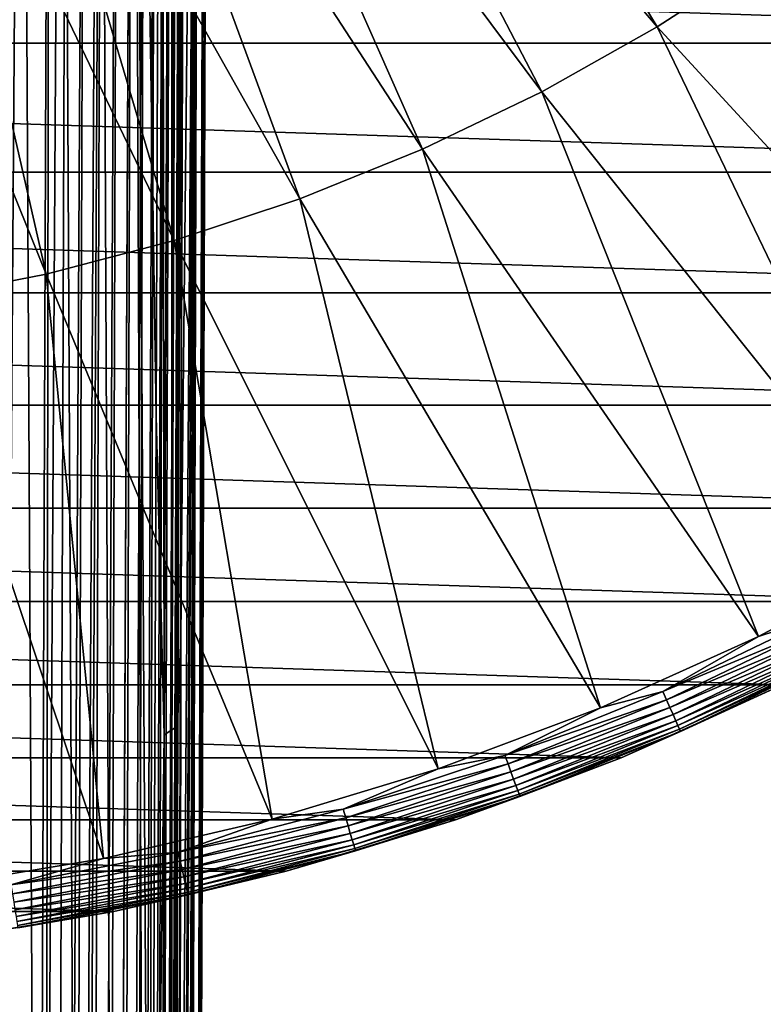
# Model space of a CAD drawing. Header units: metres. Extents: x -102 to 72, y -265 to 72.
# Tile 52 of 256: x 12 to 32, y -74 to -47. Entities that reach past the tile are written whole.
import ezdxf

# ---------------------------------------------------------------- set-up
doc = ezdxf.new("R2010")
doc.units = ezdxf.units.M
doc.layers.add('solid_20661094', color=7, linetype='CONTINUOUS')

msp = doc.modelspace()

# ---------------------------------------------------------------- linework, layer by layer
at = {"layer": 'solid_20661094'}
for points in [[(15.767754, -261.699188, 38.65176), (16.696865, -15.818176, 35.93668), (16.619881, -15.899044, 38.791)], [(15.767754, -261.699188, 38.65176), (15.838482, -261.749023, 35.600704), (16.696865, -15.818176, 35.93668)], [(15.838482, -261.749023, 35.600704), (16.637859, -15.880228, 33.09306), (16.696865, -15.818176, 35.93668)], [(15.508991, -261.518555, 29.512526), (15.531548, -182.965637, 27.460052), (16.437096, -16.087942, 30.185854)], [(15.751999, -261.68869, 32.550262), (15.508991, -261.518555, 29.512526), (16.437096, -16.087942, 30.185854)], [(15.531548, -182.965637, 27.460052), (15.652235, -146.945267, 27.415493), (16.437096, -16.087942, 30.185854)], [(15.652235, -146.945267, 27.415493), (15.785593, -107.319839, 27.370733), (16.437096, -16.087942, 30.185854)], [(15.751999, -261.68869, 32.550262), (16.437096, -16.087942, 30.185854), (16.637859, -15.880228, 33.09306)], [(15.838482, -261.749023, 35.600704), (15.751999, -261.68869, 32.550262), (16.637859, -15.880228, 33.09306)], [(15.767754, -261.699188, 38.65176), (16.619881, -15.899044, 38.791), (16.399897, -16.125862, 41.705696)], [(15.785593, -107.319839, 27.370733), (15.93166, -63.941589, 27.322388), (16.437096, -16.087942, 30.185854)], [(15.93166, -63.941589, 27.322388), (16.091726, -16.433392, 27.270184), (16.437096, -16.087942, 30.185854)], [(15.540368, -261.539459, 41.691402), (16.399897, -16.125862, 41.705696), (16.038172, -16.485662, 44.602657)], [(15.540368, -261.539459, 41.691402), (15.767754, -261.699188, 38.65176), (16.399897, -16.125862, 41.705696)], [(15.044673, -261.251404, 45.213795), (15.968146, -16.553497, 44.958805), (15.862125, -16.655119, 45.318401)], [(15.044673, -261.251404, 45.213795), (15.16042, -261.272461, 44.692516), (15.968146, -16.553497, 44.958805)], [(15.599402, -138.848373, 44.648285), (15.968146, -16.553497, 44.958805), (15.16042, -261.272461, 44.692516)], [(15.599402, -138.848373, 44.648285), (15.540368, -261.539459, 41.691402), (16.038172, -16.485662, 44.602657)], [(15.599402, -138.848373, 44.648285), (16.038172, -16.485662, 44.602657), (15.968146, -16.553497, 44.958805)], [(15.700231, -66.232063, 26.347904), (15.862882, -16.654398, 26.281361), (15.885262, -16.633053, 26.352205)], [(15.851109, -66.130638, 26.913946), (15.700231, -66.232063, 26.347904), (15.885262, -16.633053, 26.352205)], [(15.851109, -66.130638, 26.913946), (15.999887, -16.522821, 26.777681), (16.030823, -16.492807, 26.920036)], [(15.851109, -66.130638, 26.913946), (16.030823, -16.492807, 26.920036), (15.93166, -63.941589, 27.322388)], [(15.851109, -66.130638, 26.913946), (15.885262, -16.633053, 26.352205), (15.999887, -16.522821, 26.777681)], [(15.93166, -63.941589, 27.322388), (16.030823, -16.492807, 26.920036), (16.091726, -16.433392, 27.270184)], [(14.86039, -261.233337, 45.715271), (15.862125, -16.655119, 45.318401), (15.71642, -16.792681, 45.680553)], [(14.86039, -261.233337, 45.715271), (15.044673, -261.251404, 45.213795), (15.862125, -16.655119, 45.318401)], [(14.86039, -261.233337, 45.715271), (15.71642, -16.792681, 45.680553), (15.526321, -16.968599, 46.043358)], [(15.494717, -66.370155, 25.799238), (15.432006, -17.054419, 25.273731), (15.675746, -16.830656, 25.7799)], [(15.494717, -66.370155, 25.799238), (15.675746, -16.830656, 25.7799), (15.684736, -16.822277, 25.801168)], [(15.700231, -66.232063, 26.347904), (15.494717, -66.370155, 25.799238), (15.684736, -16.822277, 25.801168)], [(15.700231, -66.232063, 26.347904), (15.684736, -16.822277, 25.801168), (15.862882, -16.654398, 26.281361)], [(14.610955, -261.218689, 46.187622), (15.526321, -16.968599, 46.043358), (15.287199, -17.18434, 46.402126)], [(14.610955, -261.218689, 46.187622), (14.86039, -261.233337, 45.715271), (15.526321, -16.968599, 46.043358)], [(14.663338, -17.719666, 23.987415), (15.432006, -17.054419, 25.273731), (15.271791, -57.813892, 25.274591)], [(15.494717, -66.370155, 25.799238), (15.271791, -57.813892, 25.274591), (15.432006, -17.054419, 25.273731)], [(13.935389, -261.200806, 47.012241), (14.996894, -17.438267, 46.748146), (14.656782, -17.725088, 47.070034)], [(13.935389, -261.200806, 47.012241), (14.300807, -261.207794, 46.622501), (14.996894, -17.438267, 46.748146)], [(14.300807, -261.207794, 46.622501), (15.287199, -17.18434, 46.402126), (14.996894, -17.438267, 46.748146)], [(14.300807, -261.207794, 46.622501), (14.610955, -261.218689, 46.187622), (15.287199, -17.18434, 46.402126)], [(13.521143, -261.197968, 47.349895), (14.656782, -17.725088, 47.070034), (14.27103, -18.037121, 47.356945)], [(13.521143, -261.197968, 47.349895), (13.935389, -261.200806, 47.012241), (14.656782, -17.725088, 47.070034)], [(14.198908, -116.030685, 23.930317), (13.764462, -18.4266, 22.742865), (14.663338, -17.719666, 23.987415)], [(15.040099, -116.379517, 25.275204), (14.198908, -116.030685, 23.930317), (14.663338, -17.719666, 23.987415)], [(15.124102, -95.198097, 25.275064), (15.040099, -116.379517, 25.275204), (14.663338, -17.719666, 23.987415)], [(15.271791, -57.813892, 25.274591), (15.124102, -95.198097, 25.275064), (14.663338, -17.719666, 23.987415)], [(13.065547, -261.199371, 47.629326), (14.27103, -18.037121, 47.356945), (13.843923, -18.366976, 47.60059)], [(13.065547, -261.199371, 47.629326), (13.521143, -261.197968, 47.349895), (14.27103, -18.037121, 47.356945)], [(12.576873, -261.205017, 47.845482), (13.843923, -18.366976, 47.60059), (13.38612, -18.703257, 47.791653)], [(12.576873, -261.205017, 47.845482), (13.065547, -261.199371, 47.629326), (13.843923, -18.366976, 47.60059)], [(13.236344, -116.030685, 22.66865), (12.756824, -19.13801, 21.57863), (13.764462, -18.4266, 22.742865)], [(14.198908, -116.030685, 23.930317), (13.236344, -116.030685, 22.66865), (13.764462, -18.4266, 22.742865)], [(12.063837, -261.214874, 47.99456), (13.38612, -18.703257, 47.791653), (12.909039, -19.035669, 47.924694)], [(12.063837, -261.214874, 47.99456), (12.576873, -261.205017, 47.845482), (13.38612, -18.703257, 47.791653)], [(12.161882, -116.030685, 21.500706), (11.665172, -19.822306, 20.520239), (12.756824, -19.13801, 21.57863)], [(12.063837, -261.214874, 47.99456), (12.909039, -19.035669, 47.924694), (12.426747, -19.353964, 47.997395)], [(13.236344, -116.030685, 22.66865), (12.161882, -116.030685, 21.500706), (12.756824, -19.13801, 21.57863)], [(11.981533, -140.268799, 48.036354), (12.426747, -19.353964, 47.997395), (10.801327, -20.305944, 48.132713)], [(12.063837, -261.214874, 47.99456), (12.426747, -19.353964, 47.997395), (11.981533, -140.268799, 48.036354)], [(10.984662, -116.030685, 20.436275), (10.511186, -20.457638, 19.5793), (11.665172, -19.822306, 20.520239)], [(12.161882, -116.030685, 21.500706), (10.984662, -116.030685, 20.436275), (11.665172, -19.822306, 20.520239)], [(11.536177, -261.228729, 48.073895), (11.981533, -140.268799, 48.036354), (10.801327, -20.305944, 48.132713)], [(28.714193, -47.367065, -862.38269), (20.576864, -33.943691, -862.00946), (18.359808, -35.192314, -862.00946)], [(28.714193, -47.367065, -862.38269), (31.690014, -45.430019, -862.38269), (20.576864, -33.943691, -862.00946)], [(25.620378, -49.109467, -862.38269), (18.359808, -35.192314, -862.00946), (16.067307, -36.296326, -862.00946)], [(25.620378, -49.109467, -862.38269), (28.714193, -47.367065, -862.38269), (18.359808, -35.192314, -862.00946)], [(22.421284, -50.65007, -862.38269), (16.067307, -36.296326, -862.00946), (13.708781, -37.251186, -862.00946)], [(22.421284, -50.65007, -862.38269), (25.620378, -49.109467, -862.38269), (16.067307, -36.296326, -862.00946)], [(19.130056, -51.98254, -862.38269), (13.708781, -37.251186, -862.00946), (11.293923, -38.052975, -862.00946)], [(19.130056, -51.98254, -862.38269), (22.421284, -50.65007, -862.38269), (13.708781, -37.251186, -862.00946)], [(15.760218, -53.101406, -862.38269), (11.293923, -38.052975, -862.00946), (8.832656, -38.698395, -862.00946)], [(15.760218, -53.101406, -862.38269), (19.130056, -51.98254, -862.38269), (11.293923, -38.052975, -862.00946)], [(12.325619, -54.002064, -862.38269), (8.832656, -38.698395, -862.00946), (6.335093, -39.184795, -862.00946)], [(12.325619, -54.002064, -862.38269), (15.760218, -53.101406, -862.38269), (8.832656, -38.698395, -862.00946)], [(8.84037, -54.680813, -862.38269), (12.325619, -54.002064, -862.38269), (6.335093, -39.184795, -862.00946)], [(54.508373, -47.802586, -876.750061), (-54.508373, -47.802586, -876.750061), (-57.518223, -44.135059, -876.750061)], [(57.518223, -44.135059, -876.750061), (54.508373, -47.802586, -876.750061), (-57.518223, -44.135059, -876.750061)], [(39.475094, -59.078651, -862.878052), (31.690014, -45.430019, -862.38269), (28.714193, -47.367065, -862.38269)], [(35.526646, -61.533955, -862.878052), (28.714193, -47.367065, -862.38269), (25.620378, -49.109467, -862.38269)], [(35.526646, -61.533955, -862.878052), (39.475094, -59.078651, -862.878052), (28.714193, -47.367065, -862.38269)], [(51.265179, -51.265308, -876.750061), (-51.265179, -51.265308, -876.750061), (-54.508373, -47.802586, -876.750061)], [(54.508373, -47.802586, -876.750061), (51.265179, -51.265308, -876.750061), (-54.508373, -47.802586, -876.750061)], [(31.426067, -63.725758, -862.878052), (25.620378, -49.109467, -862.38269), (22.421284, -50.65007, -862.38269)], [(31.426067, -63.725758, -862.878052), (35.526646, -61.533955, -862.878052), (25.620378, -49.109467, -862.38269)], [(27.190916, -65.644684, -862.878052), (22.421284, -50.65007, -862.38269), (19.130056, -51.98254, -862.38269)], [(27.190916, -65.644684, -862.878052), (31.426067, -63.725758, -862.878052), (22.421284, -50.65007, -862.38269)], [(47.802639, -54.508324, -876.750061), (-47.802639, -54.508324, -876.750061), (-51.265179, -51.265308, -876.750061)], [(51.265179, -51.265308, -876.750061), (47.802639, -54.508324, -876.750061), (-51.265179, -51.265308, -876.750061)], [(22.839331, -67.282501, -862.878052), (19.130056, -51.98254, -862.38269), (15.760218, -53.101406, -862.38269)], [(22.839331, -67.282501, -862.878052), (27.190916, -65.644684, -862.878052), (19.130056, -51.98254, -862.38269)], [(18.389944, -68.63221, -862.878052), (15.760218, -53.101406, -862.38269), (12.325619, -54.002064, -862.38269)], [(18.389944, -68.63221, -862.878052), (22.839331, -67.282501, -862.878052), (15.760218, -53.101406, -862.38269)], [(13.861809, -69.688019, -862.878052), (12.325619, -54.002064, -862.38269), (8.84037, -54.680813, -862.38269)], [(13.861809, -69.688019, -862.878052), (18.389944, -68.63221, -862.878052), (12.325619, -54.002064, -862.38269)], [(44.135391, -57.517971, -876.750061), (-44.135391, -57.517971, -876.750061), (-47.802639, -54.508324, -876.750061)], [(47.802639, -54.508324, -876.750061), (44.135391, -57.517971, -876.750061), (-47.802639, -54.508324, -876.750061)], [(9.274316, -70.445419, -862.878052), (13.861809, -69.688019, -862.878052), (8.84037, -54.680813, -862.38269)], [(40.278751, -60.281609, -876.750061), (-40.278751, -60.281609, -876.750061), (-44.135391, -57.517971, -876.750061)], [(44.135391, -57.517971, -876.750061), (40.278751, -60.281609, -876.750061), (-44.135391, -57.517971, -876.750061)], [(15.494717, -66.370155, 25.799238), (15.124102, -95.198097, 25.275064), (15.271791, -57.813892, 25.274591)], [(36.249859, -62.786922, -876.750061), (-36.249859, -62.786922, -876.750061), (-40.278751, -60.281609, -876.750061)], [(40.278751, -60.281609, -876.750061), (36.249859, -62.786922, -876.750061), (-40.278751, -60.281609, -876.750061)], [(32.982216, -63.22073, -862.908875), (35.526646, -61.533955, -862.878052), (31.426067, -63.725758, -862.878052)], [(32.065994, -65.023239, -876.750061), (-32.065994, -65.023239, -876.750061), (-36.249859, -62.786922, -876.750061)], [(36.249859, -62.786922, -876.750061), (32.065994, -65.023239, -876.750061), (-36.249859, -62.786922, -876.750061)], [(32.982216, -63.22073, -862.908875), (31.426067, -63.725758, -862.878052), (28.863884, -65.204018, -862.908875)], [(32.982216, -63.22073, -862.908875), (28.863884, -65.204018, -862.908875), (33.095551, -63.437973, -862.982361)], [(28.863884, -65.204018, -862.908875), (28.963068, -65.42807, -862.982361), (33.095551, -63.437973, -862.982361)], [(33.095551, -63.437973, -862.982361), (28.963068, -65.42807, -862.982361), (33.201458, -63.640984, -863.096497)], [(28.963068, -65.42807, -862.982361), (29.055752, -65.637451, -863.096497), (33.201458, -63.640984, -863.096497)], [(33.201458, -63.640984, -863.096497), (29.055752, -65.637451, -863.096497), (33.29686, -63.823849, -863.247803)], [(15.851109, -66.130638, 26.913946), (15.93166, -63.941589, 27.322388), (15.785593, -107.319839, 27.370733)], [(28.863884, -65.204018, -862.908875), (31.426067, -63.725758, -862.878052), (27.190916, -65.644684, -862.878052)], [(29.055752, -65.637451, -863.096497), (29.139242, -65.826057, -863.247803), (33.29686, -63.823849, -863.247803)], [(33.29686, -63.823849, -863.247803), (29.139242, -65.826057, -863.247803), (33.378983, -63.981258, -863.432007)], [(29.139242, -65.826057, -863.247803), (29.211107, -65.988403, -863.432007), (33.378983, -63.981258, -863.432007)], [(33.378983, -63.981258, -863.432007), (29.211107, -65.988403, -863.432007), (33.445431, -64.108627, -863.643677)], [(29.211107, -65.988403, -863.432007), (29.269258, -66.119766, -863.643677), (33.445431, -64.108627, -863.643677)], [(33.445431, -64.108627, -863.643677), (29.269258, -66.119766, -863.643677), (33.494274, -64.202255, -863.876709)], [(29.269258, -66.119766, -863.643677), (29.312004, -66.216331, -863.876709), (33.494274, -64.202255, -863.876709)], [(33.494274, -64.202255, -863.876709), (29.312004, -66.216331, -863.876709), (33.524097, -64.259415, -864.124268)], [(29.312004, -66.216331, -863.876709), (29.338102, -66.275284, -864.124268), (33.524097, -64.259415, -864.124268)], [(33.524097, -64.259415, -864.124268), (29.338102, -66.275284, -864.124268), (32.065929, -65.023277, -864.377136)], [(27.74468, -66.981216, -876.750061), (-27.74468, -66.981216, -876.750061), (-32.065994, -65.023239, -876.750061)], [(32.065994, -65.023239, -876.750061), (27.74468, -66.981216, -876.750061), (-32.065994, -65.023239, -876.750061)], [(28.863884, -65.204018, -862.908875), (27.190916, -65.644684, -862.878052), (24.626944, -66.919365, -862.908875)], [(28.863884, -65.204018, -862.908875), (24.626944, -66.919365, -862.908875), (28.963068, -65.42807, -862.982361)], [(27.744549, -66.98127, -864.377136), (27.74468, -66.981216, -876.750061), (32.065994, -65.023239, -876.750061)], [(32.065929, -65.023277, -864.377136), (27.744549, -66.98127, -864.377136), (32.065994, -65.023239, -876.750061)], [(29.338102, -66.275284, -864.124268), (27.744549, -66.98127, -864.377136), (32.065929, -65.023277, -864.377136)], [(24.626944, -66.919365, -862.908875), (24.711569, -67.149315, -862.982361), (28.963068, -65.42807, -862.982361)], [(28.963068, -65.42807, -862.982361), (24.711569, -67.149315, -862.982361), (29.055752, -65.637451, -863.096497)], [(24.626944, -66.919365, -862.908875), (27.190916, -65.644684, -862.878052), (22.839331, -67.282501, -862.878052)], [(24.711569, -67.149315, -862.982361), (24.790648, -67.364197, -863.096497), (29.055752, -65.637451, -863.096497)], [(29.055752, -65.637451, -863.096497), (24.790648, -67.364197, -863.096497), (29.139242, -65.826057, -863.247803)], [(24.790648, -67.364197, -863.096497), (24.861881, -67.557762, -863.247803), (29.139242, -65.826057, -863.247803)], [(29.139242, -65.826057, -863.247803), (24.861881, -67.557762, -863.247803), (29.211107, -65.988403, -863.432007)], [(24.861881, -67.557762, -863.247803), (24.923199, -67.72438, -863.432007), (29.211107, -65.988403, -863.432007)], [(29.211107, -65.988403, -863.432007), (24.923199, -67.72438, -863.432007), (29.269258, -66.119766, -863.643677)], [(15.700231, -66.232063, 26.347904), (15.514503, -115.828453, 26.343765), (15.494717, -66.370155, 25.799238)], [(15.670833, -115.764206, 26.908291), (15.514503, -115.828453, 26.343765), (15.700231, -66.232063, 26.347904)], [(15.851109, -66.130638, 26.913946), (15.785593, -107.319839, 27.370733), (15.670833, -115.764206, 26.908291)], [(15.851109, -66.130638, 26.913946), (15.670833, -115.764206, 26.908291), (15.700231, -66.232063, 26.347904)], [(24.923199, -67.72438, -863.432007), (24.972815, -67.8592, -863.643677), (29.269258, -66.119766, -863.643677)], [(29.269258, -66.119766, -863.643677), (24.972815, -67.8592, -863.643677), (29.312004, -66.216331, -863.876709)], [(24.972815, -67.8592, -863.643677), (25.009285, -67.958305, -863.876709), (29.312004, -66.216331, -863.876709)], [(29.312004, -66.216331, -863.876709), (25.009285, -67.958305, -863.876709), (29.338102, -66.275284, -864.124268)], [(25.009285, -67.958305, -863.876709), (25.031551, -68.018814, -864.124268), (29.338102, -66.275284, -864.124268)], [(29.338102, -66.275284, -864.124268), (25.031551, -68.018814, -864.124268), (27.744549, -66.98127, -864.377136)], [(15.494717, -66.370155, 25.799238), (15.303766, -115.917076, 25.797153), (15.124102, -95.198097, 25.275064)], [(15.514503, -115.828453, 26.343765), (15.303766, -115.917076, 25.797153), (15.494717, -66.370155, 25.799238)], [(23.304184, -68.652496, -876.750061), (-23.304184, -68.652496, -876.750061), (-27.74468, -66.981216, -876.750061)], [(27.74468, -66.981216, -876.750061), (23.304184, -68.652496, -876.750061), (-27.74468, -66.981216, -876.750061)], [(24.626944, -66.919365, -862.908875), (22.839331, -67.282501, -862.878052), (20.288807, -68.359726, -862.908875)], [(24.626944, -66.919365, -862.908875), (20.288807, -68.359726, -862.908875), (24.711569, -67.149315, -862.982361)], [(23.304361, -68.652435, -864.377136), (23.304184, -68.652496, -876.750061), (27.74468, -66.981216, -876.750061)], [(27.744549, -66.98127, -864.377136), (23.304361, -68.652435, -864.377136), (27.74468, -66.981216, -876.750061)], [(25.031551, -68.018814, -864.124268), (23.304361, -68.652435, -864.377136), (27.744549, -66.98127, -864.377136)], [(20.288807, -68.359726, -862.908875), (22.839331, -67.282501, -862.878052), (18.389944, -68.63221, -862.878052)], [(20.288807, -68.359726, -862.908875), (20.358524, -68.594627, -862.982361), (24.711569, -67.149315, -862.982361)], [(24.711569, -67.149315, -862.982361), (20.358524, -68.594627, -862.982361), (24.790648, -67.364197, -863.096497)], [(20.358524, -68.594627, -862.982361), (20.423674, -68.814133, -863.096497), (24.790648, -67.364197, -863.096497)], [(24.790648, -67.364197, -863.096497), (20.423674, -68.814133, -863.096497), (24.861881, -67.557762, -863.247803)], [(20.423674, -68.814133, -863.096497), (20.482359, -69.011864, -863.247803), (24.861881, -67.557762, -863.247803)], [(24.861881, -67.557762, -863.247803), (20.482359, -69.011864, -863.247803), (24.923199, -67.72438, -863.432007)], [(20.482359, -69.011864, -863.247803), (20.532875, -69.182068, -863.432007), (24.923199, -67.72438, -863.432007)], [(24.923199, -67.72438, -863.432007), (20.532875, -69.182068, -863.432007), (24.972815, -67.8592, -863.643677)], [(20.532875, -69.182068, -863.432007), (20.573751, -69.319794, -863.643677), (24.972815, -67.8592, -863.643677)], [(24.972815, -67.8592, -863.643677), (20.573751, -69.319794, -863.643677), (25.009285, -67.958305, -863.876709)], [(20.573751, -69.319794, -863.643677), (20.603798, -69.421028, -863.876709), (25.009285, -67.958305, -863.876709)], [(25.009285, -67.958305, -863.876709), (20.603798, -69.421028, -863.876709), (25.031551, -68.018814, -864.124268)], [(20.603798, -69.421028, -863.876709), (20.622141, -69.482841, -864.124268), (25.031551, -68.018814, -864.124268)], [(25.031551, -68.018814, -864.124268), (20.622141, -69.482841, -864.124268), (23.304361, -68.652435, -864.377136)], [(20.288807, -68.359726, -862.908875), (18.389944, -68.63221, -862.878052), (15.867299, -69.51918, -862.908875)], [(20.288807, -68.359726, -862.908875), (15.867299, -69.51918, -862.908875), (20.358524, -68.594627, -862.982361)], [(18.764233, -70.029655, -876.750061), (-18.764233, -70.029655, -876.750061), (-23.304184, -68.652496, -876.750061)], [(23.304184, -68.652496, -876.750061), (18.764233, -70.029655, -876.750061), (-23.304184, -68.652496, -876.750061)], [(15.867299, -69.51918, -862.908875), (18.389944, -68.63221, -862.878052), (13.861809, -69.688019, -862.878052)], [(15.867299, -69.51918, -862.908875), (15.921824, -69.758064, -862.982361), (20.358524, -68.594627, -862.982361)], [(20.358524, -68.594627, -862.982361), (15.921824, -69.758064, -862.982361), (20.423674, -68.814133, -863.096497)], [(18.764381, -70.029625, -864.377136), (18.764233, -70.029655, -876.750061), (23.304184, -68.652496, -876.750061)], [(23.304361, -68.652435, -864.377136), (18.764381, -70.029625, -864.377136), (23.304184, -68.652496, -876.750061)], [(20.622141, -69.482841, -864.124268), (18.764381, -70.029625, -864.377136), (23.304361, -68.652435, -864.377136)], [(15.921824, -69.758064, -862.982361), (15.972775, -69.9813, -863.096497), (20.423674, -68.814133, -863.096497)], [(20.423674, -68.814133, -863.096497), (15.972775, -69.9813, -863.096497), (20.482359, -69.011864, -863.247803)], [(15.972775, -69.9813, -863.096497), (16.018671, -70.182381, -863.247803), (20.482359, -69.011864, -863.247803)], [(20.482359, -69.011864, -863.247803), (16.018671, -70.182381, -863.247803), (20.532875, -69.182068, -863.432007)], [(16.018671, -70.182381, -863.247803), (16.058178, -70.355476, -863.432007), (20.532875, -69.182068, -863.432007)], [(20.532875, -69.182068, -863.432007), (16.058178, -70.355476, -863.432007), (20.573751, -69.319794, -863.643677)], [(16.058178, -70.355476, -863.432007), (16.090145, -70.495529, -863.643677), (20.573751, -69.319794, -863.643677)], [(20.573751, -69.319794, -863.643677), (16.090145, -70.495529, -863.643677), (20.603798, -69.421028, -863.876709)], [(16.090145, -70.495529, -863.643677), (16.113644, -70.598488, -863.876709), (20.603798, -69.421028, -863.876709)], [(20.603798, -69.421028, -863.876709), (16.113644, -70.598488, -863.876709), (20.622141, -69.482841, -864.124268)], [(16.113644, -70.598488, -863.876709), (16.127991, -70.661346, -864.124268), (20.622141, -69.482841, -864.124268)], [(20.622141, -69.482841, -864.124268), (16.127991, -70.661346, -864.124268), (18.764381, -70.029625, -864.377136)], [(11.380589, -70.392967, -862.908875), (13.861809, -69.688019, -862.878052), (9.274316, -70.445419, -862.878052)], [(15.867299, -69.51918, -862.908875), (13.861809, -69.688019, -862.878052), (11.380589, -70.392967, -862.908875)], [(15.867299, -69.51918, -862.908875), (11.380589, -70.392967, -862.908875), (15.921824, -69.758064, -862.982361)], [(11.380589, -70.392967, -862.908875), (11.419696, -70.634857, -862.982361), (15.921824, -69.758064, -862.982361)], [(15.921824, -69.758064, -862.982361), (11.419696, -70.634857, -862.982361), (15.972775, -69.9813, -863.096497)], [(11.419696, -70.634857, -862.982361), (11.45624, -70.860893, -863.096497), (15.972775, -69.9813, -863.096497)], [(15.972775, -69.9813, -863.096497), (11.45624, -70.860893, -863.096497), (16.018671, -70.182381, -863.247803)], [(14.14412, -71.106918, -876.750061), (-14.14412, -71.106918, -876.750061), (-18.764233, -70.029655, -876.750061)], [(18.764233, -70.029655, -876.750061), (14.14412, -71.106918, -876.750061), (-18.764233, -70.029655, -876.750061)], [(11.45624, -70.860893, -863.096497), (11.489159, -71.064507, -863.247803), (16.018671, -70.182381, -863.247803)], [(16.018671, -70.182381, -863.247803), (11.489159, -71.064507, -863.247803), (16.058178, -70.355476, -863.432007)], [(18.764381, -70.029625, -864.377136), (14.144049, -71.106934, -864.377136), (18.764233, -70.029655, -876.750061)], [(16.127991, -70.661346, -864.124268), (14.144049, -71.106934, -864.377136), (18.764381, -70.029625, -864.377136)], [(14.144049, -71.106934, -864.377136), (14.14412, -71.106918, -876.750061), (18.764233, -70.029655, -876.750061)], [(11.489159, -71.064507, -863.247803), (11.517494, -71.239769, -863.432007), (16.058178, -70.355476, -863.432007)], [(16.058178, -70.355476, -863.432007), (11.517494, -71.239769, -863.432007), (16.090145, -70.495529, -863.643677)], [(11.517494, -71.239769, -863.432007), (11.540422, -71.381592, -863.643677), (16.090145, -70.495529, -863.643677)], [(16.090145, -70.495529, -863.643677), (11.540422, -71.381592, -863.643677), (16.113644, -70.598488, -863.876709)], [(11.540422, -71.381592, -863.643677), (11.557276, -71.48584, -863.876709), (16.113644, -70.598488, -863.876709)], [(16.113644, -70.598488, -863.876709), (11.557276, -71.48584, -863.876709), (16.127991, -70.661346, -864.124268)], [(11.557276, -71.48584, -863.876709), (11.567566, -71.549484, -864.124268), (16.127991, -70.661346, -864.124268)], [(16.127991, -70.661346, -864.124268), (11.567566, -71.549484, -864.124268), (14.144049, -71.106934, -864.377136)], [(14.14412, -71.106918, -876.750061), (9.463192, -71.879745, -876.750061), (-14.14412, -71.106918, -876.750061)], [(9.463149, -71.879753, -864.377136), (9.463192, -71.879745, -876.750061), (14.14412, -71.106918, -876.750061)], [(14.144049, -71.106934, -864.377136), (9.463149, -71.879753, -864.377136), (14.14412, -71.106918, -876.750061)], [(11.567566, -71.549484, -864.124268), (9.463149, -71.879753, -864.377136), (14.144049, -71.106934, -864.377136)]]:
    msp.add_3dface(points, dxfattribs=at)

doc.saveas('drawing.dxf')
